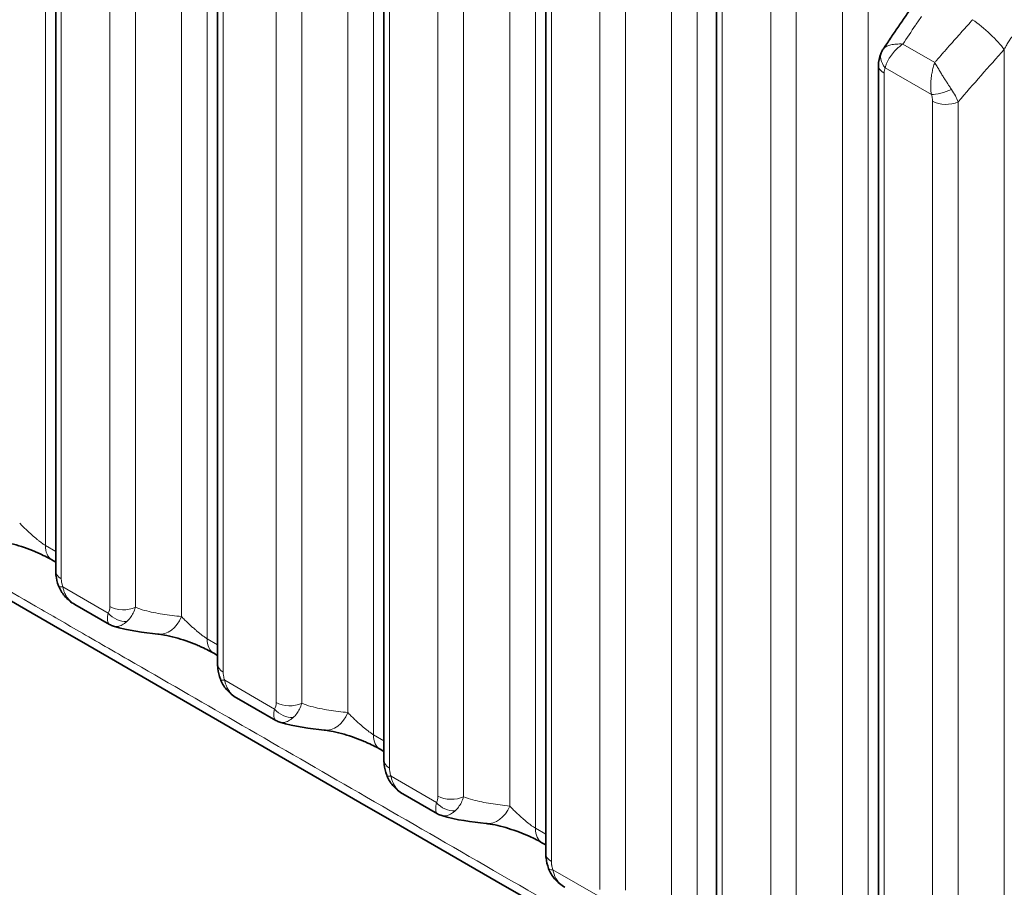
# Model space of a CAD drawing. Header units: millimetres. Extents: x 5 to 415, y 5 to 292.
# Tile 170 of 199: x 358.02 to 365.79, y 249.58 to 256.43. Entities that reach past the tile are written whole.
import ezdxf

# ---------------------------------------------------------------- set-up
doc = ezdxf.new("R2010")
doc.units = ezdxf.units.MM
doc.layers.add('Sichtbar (ISO)', color=7, linetype='Continuous', lineweight=35)
doc.layers.add('Sichtbar schmal (ISO)', color=7, linetype='Continuous', lineweight=18)

msp = doc.modelspace()

# ---------------------------------------------------------------- linework, layer by layer
at = {"layer": 'Sichtbar (ISO)'}
for p, q in [((358.30654028, 259.81810712), (358.30654028, 252.07851307)), ((359.5839112, 259.08061667), (359.5839112, 251.34106405)), ((360.89663746, 258.32271381), (360.89663746, 250.58301282)), ((362.17400839, 257.58522336), (362.17400839, 249.845392)), ((363.52208999, 256.80690808), (363.52208999, 249.06703965)), ((364.83598795, 256.19783728), (364.83598689, 256.19783571)), ((364.79946092, 256.06941764), (364.79946092, 248.32958424)), ((358.30654028, 252.14865033), (358.27625841, 252.16612967)), ((358.45683691, 251.81381487), (358.73014781, 251.65605073)), ((358.76260331, 251.64207485), (358.76261174, 251.64207232)), ((359.5839112, 251.41121691), (359.553594, 251.428723)), ((359.73417917, 251.07637934), (360.0428441, 250.89814595)), ((360.0753043, 250.88416146), (360.07531256, 250.88415899)), ((360.89663746, 250.65315261), (360.86630403, 250.67067084)), ((361.04689454, 250.31833683), (361.32021049, 250.16050338)), ((361.35267137, 250.14651567), (361.35267947, 250.14651324)), ((362.17400839, 249.915446), (362.14367836, 249.93296139))]:
    msp.add_line(p, q, dxfattribs=at)
for centre, major_axis, ratio, start_param, end_param in [((358.4012376, 252.38264834), (-0.12497919, -0.21651867), 0.5774147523, 6.282730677, 6.2831853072), ((359.13864737, 251.82888362), (-0.02647186, -0.24859453), 0.738957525, 6.2831741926, 6.2831966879), ((359.67860711, 251.64522194), (-0.12501312, -0.21649895), 0.5773101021, 6.2827228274, 6.2831853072), ((360.45137363, 251.0709057), (-0.0265242, -0.24858895), 0.7389957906, 6.2831741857, 6.2831966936), ((360.99133193, 250.88716108), (-0.1250279, -0.21649024), 0.577264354, 6.282714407, 6.2831853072), ((361.72874409, 250.33322854), (-0.02655465, -0.2485857), 0.7390193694, 6.2831693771, 6.2832634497)]:
    msp.add_ellipse(centre, major_axis=major_axis, ratio=ratio, start_param=start_param, end_param=end_param, dxfattribs=at)
for points, knots in [([(391.17686999, 249.23971956), (386.01031567, 252.22261198), (380.84376135, 255.2055044), (370.51065272, 261.17128924), (365.3440984, 264.15418165), (360.17756917, 267.13708788)], [0.0000081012, 0.0000081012, 0.0000081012, 0.0000081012, 4.3839604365, 4.3839604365, 8.7679127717, 8.7679127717, 8.7679127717, 8.7679127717]), ([(364.83598819, 256.19783719), (364.85513574, 256.22647009), (364.87432744, 256.25504618), (364.91279818, 256.31208328), (364.93207722, 256.34054429), (364.97072167, 256.39734979), (364.99008708, 256.42569427), (365.0289033, 256.48226528), (365.04835412, 256.5104918), (365.08734017, 256.56682544), (365.10687541, 256.59493255), (365.12645238, 256.62297926)], [5.717024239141, 5.717024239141, 5.717024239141, 5.717024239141, 5.724218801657, 5.724218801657, 5.731413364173, 5.731413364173, 5.738607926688, 5.738607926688, 5.745802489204, 5.745802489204, 5.75299705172, 5.75299705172, 5.75299705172, 5.75299705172]), ([(364.79946092, 256.06941763), (364.79946091, 256.1008571), (364.80485145, 256.13265048), (364.82020287, 256.170031), (364.82415371, 256.1781532), (364.82863679, 256.18598105)], [0, 0, 0, 0, 0.019874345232, 0.019874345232, 0.025545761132, 0.025545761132, 0.025545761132, 0.025545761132]), ([(358.276202, 252.16616322), (358.26436254, 252.17300958), (358.25035967, 252.18060307), (358.21807046, 252.19711988), (358.19899425, 252.20628184), (358.16729966, 252.22057541), (358.15498163, 252.22592638), (358.11513998, 252.24258241), (358.08669804, 252.25347628), (358.0293125, 252.27347941), (357.99982276, 252.28262729), (357.94211556, 252.29841127), (357.91361935, 252.30489548), (357.8683696, 252.31331981), (357.85006256, 252.31594516), (357.83489491, 252.31755461)], [0, 0, 0, 0, 0.01147489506, 0.01147489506, 0.02483454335, 0.02483454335, 0.03296452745, 0.03296452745, 0.05087044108, 0.05087044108, 0.07011689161, 0.07011689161, 0.09127631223, 0.09127631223, 0.10861450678, 0.10861450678, 0.10861450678, 0.10861450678]), ([(358.32824952, 251.96127023), (358.31790008, 251.98883068), (358.31116913, 252.01761469), (358.30711404, 252.0567476), (358.30654011, 252.06767605), (358.30654026, 252.07851377)], [0, 0, 0, 0, 0.017813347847, 0.017813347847, 0.024729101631, 0.024729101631, 0.024729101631, 0.024729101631]), ([(358.45673364, 251.81387723), (358.42645167, 251.83138392), (358.39863197, 251.85417908), (358.35581002, 251.90457026), (358.3392235, 251.93204583), (358.3282495, 251.96127029)], [0, 0, 0, 0, 0.021138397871, 0.021138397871, 0.03995332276, 0.03995332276, 0.03995332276, 0.03995332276]), ([(359.55353644, 251.42875681), (359.54169564, 251.43560666), (359.52769195, 251.44320383), (359.49540169, 251.45972886), (359.47632544, 251.46889546), (359.44426012, 251.48336429), (359.43154949, 251.48888262), (359.39127043, 251.50569198), (359.36280517, 251.51657383), (359.305375, 251.53655049), (359.27586732, 251.54568003), (359.21817713, 251.56140974), (359.1897184, 251.5678575), (359.1449835, 251.57613902), (359.12706944, 251.57870333), (359.1121776, 251.58028887)], [0, 0, 0, 0, 0.01147499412, 0.01147499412, 0.0248349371, 0.0248349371, 0.03321703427, 0.03321703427, 0.05113840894, 0.05113840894, 0.07042067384, 0.07042067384, 0.09161331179, 0.09161331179, 0.10863712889, 0.10863712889, 0.10863712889, 0.10863712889]), ([(359.60561441, 251.22383578), (359.59526595, 251.25139837), (359.58853632, 251.28018421), (359.58448426, 251.31931197), (359.58391104, 251.33023366), (359.58391118, 251.34106475)], [0, 0, 0, 0, 0.017814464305, 0.017814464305, 0.02472598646, 0.02472598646, 0.02472598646, 0.02472598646]), ([(359.73409102, 251.07643172), (359.70383053, 251.09392623), (359.67602986, 251.11670646), (359.63319803, 251.16709058), (359.6165954, 251.19458754), (359.60561438, 251.22383585)], [0, 0, 0, 0, 0.021124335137, 0.021124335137, 0.03995425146, 0.03995425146, 0.03995425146, 0.03995425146]), ([(360.86624526, 250.67070497), (360.85440372, 250.6775566), (360.84039953, 250.68515564), (360.80810858, 250.70168489), (360.78903221, 250.71085391), (360.7567604, 250.72542012), (360.74383092, 250.73103156), (360.70330841, 250.74792571), (360.67483033, 250.75880068), (360.61737535, 250.77876252), (360.5878576, 250.78788192), (360.53017641, 250.8035819), (360.50173813, 250.81000975), (360.45728735, 250.81821323), (360.43959047, 250.82074412), (360.42485152, 250.82231653)], [0, 0, 0, 0, 0.01147508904, 0.01147508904, 0.02483525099, 0.02483525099, 0.0333576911, 0.0333576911, 0.05128768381, 0.05128768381, 0.07059005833, 0.07059005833, 0.09180155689, 0.09180155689, 0.10865099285, 0.10865099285, 0.10865099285, 0.10865099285]), ([(360.91833841, 250.46579138), (360.90799032, 250.49335448), (360.90126116, 250.52214074), (360.89721025, 250.56126615), (360.8966373, 250.5721851), (360.89663744, 250.58301353)], [0, 0, 0, 0, 0.017814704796, 0.017814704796, 0.024724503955, 0.024724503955, 0.024724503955, 0.024724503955]), ([(361.04680209, 250.31839006), (361.0165382, 250.33588959), (360.98873506, 250.35867532), (360.94591137, 250.40906151), (360.92931574, 250.43655135), (360.91833838, 250.46579145)], [0, 0, 0, 0, 0.021127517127, 0.021127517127, 0.039952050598, 0.039952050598, 0.039952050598, 0.039952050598]), ([(362.1438177, 249.93288077), (362.13130951, 249.94007201), (362.11660529, 249.94802125), (362.08268238, 249.96532986), (362.06268317, 249.97491788), (362.01739914, 249.99516197), (361.99140418, 250.00590316), (361.93709569, 250.02661737), (361.90819968, 250.03660391), (361.85034707, 250.05456357), (361.82099034, 250.06245606), (361.76553704, 250.07520039), (361.73922572, 250.07989778), (361.71221033, 250.08350627), (361.70705287, 250.08412383), (361.70220379, 250.08464131)], [0, 0, 0, 0, 0.01193625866, 0.01193625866, 0.02588415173, 0.02588415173, 0.04245764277, 0.04245764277, 0.06082146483, 0.06082146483, 0.08105889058, 0.08105889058, 0.10308307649, 0.10308307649, 0.10862425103, 0.10862425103, 0.10862425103, 0.10862425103]), ([(362.19571291, 249.72816158), (362.1853641, 249.7557241), (362.17863408, 249.78450994), (362.17458155, 249.8236385), (362.17400822, 249.8345609), (362.17400837, 249.8453927)], [0, 0, 0, 0, 0.017814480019, 0.017814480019, 0.024726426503, 0.024726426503, 0.024726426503, 0.024726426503]), ([(362.32414892, 249.58078225), (362.29388507, 249.59828554), (362.26608264, 249.62107504), (362.22327263, 249.67145705), (362.20668624, 249.6989349), (362.19571289, 249.72816165)], [0, 0, 0, 0, 0.021128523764, 0.021128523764, 0.039944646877, 0.039944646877, 0.039944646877, 0.039944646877])]:
    msp.add_open_spline(points, degree=3, knots=knots, dxfattribs=at)
for points in [[(364.82863809, 256.18598332), (364.83095422, 256.19002721), (364.83340908, 256.19398093), (364.83598689, 256.19783571)], [(371.46927834, 244.0512349), (365.73583333, 247.36144284), (359.97458172, 250.65412641), (354.27170038, 253.98381145)], [(358.45683819, 251.81381691), (358.45680336, 251.81383701), (358.45676853, 251.81385713), (358.45673372, 251.81387725)], [(358.73016782, 251.65607155), (358.73017467, 251.6560676), (358.73018152, 251.65606365), (358.73018837, 251.6560597)], [(358.76260331, 251.64207485), (358.75132769, 251.64544675), (358.74036988, 251.65016542), (358.73017271, 251.6560397)], [(359.11217347, 251.58028931), (358.99908617, 251.59233325), (358.87981146, 251.60703292), (358.76261167, 251.6420721)], [(359.73418046, 251.0763801), (359.73415064, 251.07639732), (359.73412083, 251.07641454), (359.73409102, 251.07643177)], [(360.04286412, 250.89816679), (360.04287069, 250.898163), (360.04287725, 250.89815921), (360.04288382, 250.89815542)], [(360.0753043, 250.88416146), (360.06402536, 250.88753558), (360.05306433, 250.89225742), (360.04286466, 250.89813566)], [(360.42484738, 250.82231697), (360.31176471, 250.8343845), (360.1925013, 250.84910963), (360.07531249, 250.88415876)], [(361.04689502, 250.31833642), (361.04686404, 250.31835431), (361.04683307, 250.3183722), (361.0468021, 250.3183901)], [(361.35267137, 250.14651567), (361.34139175, 250.14989019), (361.33042991, 250.15461268), (361.32022957, 250.16049187)], [(361.32023052, 250.16052424), (361.32023695, 250.16052053), (361.32024338, 250.16051681), (361.32024982, 250.16051311)], [(361.70218651, 250.08464315), (361.5891096, 250.09672483), (361.4698581, 250.11146453), (361.3526794, 250.14651301)], [(362.3242855, 249.58073757), (362.324247, 249.58075981), (362.3242085, 249.58078206), (362.32417002, 249.58080432)]]:
    msp.add_open_spline(points, degree=3, dxfattribs=at)
at = {"layer": 'Sichtbar schmal (ISO)'}
for p, q in [((358.22445776, 260.84682302), (358.22446046, 252.2805871)), ((359.50182863, 260.1093326), (359.50183017, 251.54316031)), ((359.29934311, 259.94473639), (359.29934425, 251.71831448)), ((358.35047427, 259.75686987), (358.35047428, 252.01727581)), ((358.73291295, 251.79651464), (358.73291312, 259.5360687)), ((358.93539689, 251.79141039), (358.93539683, 259.53096427)), ((360.81455484, 259.35142976), (360.81455518, 250.78509914)), ((360.61206937, 259.18683353), (360.61207051, 250.96033656)), ((359.6278452, 259.01937942), (359.62784521, 251.27982679)), ((360.04563912, 251.03859853), (360.04563939, 258.77816583)), ((360.24812315, 251.03349423), (360.24812309, 258.7730614)), ((362.09192571, 258.61393933), (362.09192514, 250.04739196)), ((361.88944029, 258.44934309), (361.88944145, 250.22265979)), ((360.94057146, 258.26147656), (360.94057147, 250.52177557)), ((361.32301004, 250.30095092), (361.32301031, 258.04067539)), ((361.52549412, 250.29584664), (361.52549402, 258.03557096)), ((363.36929664, 257.87644889), (363.36929598, 249.30974614)), ((363.16681122, 257.71185264), (363.16681236, 249.48502729)), ((362.21794239, 257.52398611), (362.2179424, 249.78415475)), ((362.60038097, 249.56334765), (362.60038123, 257.30318494)), ((362.802865, 249.55824334), (362.80286494, 257.29808051)), ((364.71737826, 257.0981336), (364.71737784, 248.53134488)), ((364.51489282, 256.93353736), (364.51489397, 248.70665004)), ((363.56602402, 256.74567082), (363.566024, 249.0058024)), ((363.94846244, 248.78501122), (363.94846284, 256.52486967)), ((364.15094583, 248.77990656), (364.15094612, 256.51976491)), ((365.24350624, 256.09246637), (364.99080499, 256.23840414)), ((365.79226374, 256.19604692), (365.79226489, 247.9691612)), ((364.85273391, 256.05019354), (365.21649756, 255.8401706)), ((364.84339494, 256.00818037), (364.84339492, 248.26834698)), ((365.22583336, 248.04756553), (365.22583376, 255.78737922)), ((365.42831675, 248.04246087), (365.42831704, 255.78227446)), ((358.30654025, 252.23320891), (358.22446046, 252.2805871)), ((358.36260775, 251.95276678), (358.72078064, 251.74601702)), ((359.58391119, 251.49576422), (359.50183017, 251.54316031)), ((359.63997565, 251.21532425), (360.03350002, 250.98808972)), ((360.89663746, 250.7376948), (360.81455518, 250.78509914)), ((360.95270059, 250.4572774), (361.31087028, 250.2504424)), ((360.98146467, 250.38141444), (360.98145507, 250.38142655)), ((361.7490661, 250.08765084), (361.74905636, 250.08765292)), ((362.17400839, 249.99998929), (362.09192504, 250.04739202)), ((362.23007347, 249.71965162), (362.58824255, 249.5128419)), ((362.2587815, 249.64387833), (362.25877724, 249.64388371))]:
    msp.add_line(p, q, dxfattribs=at)
for centre, major_axis, ratio, start_param, end_param in [((370.06084679, 249.47658428), (6.46404004, 13.34286584), 0.5248291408, 1.2880780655, 1.2940076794), ((365.63156561, 256.30661586), (0.18568234, -0.16739794), 0.1608180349, 0.6863492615, 2.2121573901), ((370.06079258, 249.47661054), (6.46403864, 13.34286294), 0.5248291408, 1.2940076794, 1.3063742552), ((371.28506114, 248.77017881), (-8.40326118, -12.21302369), 0.6254768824, 4.517316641, 4.5275984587), ((371.43843745, 248.6646471), (8.26169721, 12.00727927), 0.6254768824, 1.3631954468, 1.4014168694), ((364.95877697, 256.11139202), (-0.13010374, 0.07465259), 0.7737861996, 0.0006087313, 1.1481971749), ((371.28510175, 248.77015086), (8.40325955, 12.21302131), 0.6254768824, 1.390484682, 1.3916920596), ((371.28507046, 248.7701724), (-8.40326081, -12.21302315), 0.6254768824, 4.5275984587, 4.5303260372), ((364.94946092, 256.06941764), (-0.15, 0), 0.5773502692, 0, 0.7853985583), ((364.97051758, 255.90460172), (-0.10333232, 0.16116434), 0.4594372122, 0.2360583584, 0.6200382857), ((365.32254051, 255.90147262), (0.14179994, 0.04891598), 0.2605784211, 3.7824568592, 5.0055762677), ((365.25810252, 255.88728082), (-0.16858902, 0.19294868), 0.3461192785, 3.870784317, 4.3837572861), ((365.33189948, 255.84861663), (0.15, 0), 0.5773502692, 3.9269936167, 5.4105166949), ((358.4012376, 252.38264834), (-0.12497919, -0.21651867), 0.5774147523, 5.49772807, 6.282730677), ((358.45654028, 252.07851307), (-0.15, 0), 0.5773502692, 0, 0.7853983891), ((358.46865784, 252.01404808), (-0.1404074, -0.05278029), 0.2255442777, 6.2831081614, 6.9173942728), ((358.65676872, 251.85149164), (0.0465223, -0.12021172), 0.5014445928, 0.3412202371, 0.913518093), ((358.83897884, 251.85775196), (0.15, 0), 0.5773502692, 3.9269920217, 5.4105198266), ((358.82684117, 251.80724647), (-0.12502401, 0.08287941), 0.7846735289, 1.1984543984, 2.3410939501), ((359.13864737, 251.82888362), (-0.02647186, -0.24859453), 0.738957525, 0.0000113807, 1.1899276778), ((359.67860711, 251.64522194), (-0.12501312, -0.21649895), 0.5773101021, 5.497820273, 6.2827228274), ((359.7339112, 251.34106405), (-0.15, 0), 0.5773502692, 0, 0.7853983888), ((359.74602725, 251.2766016), (-0.14041201, -0.05276805), 0.2256093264, 6.2831149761, 6.9174137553), ((359.96968149, 251.09337131), (-0.04632671, 0.12000549), 0.5015992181, 3.4832817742, 4.0564857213), ((360.13956089, 251.04931892), (-0.12500502, 0.08290804), 0.7847086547, 1.198631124, 2.3411694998), ((360.15170511, 251.09983579), (0.15, 0), 0.5773502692, 3.9269910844, 5.4105198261), ((360.45137363, 251.0709057), (-0.0265242, -0.24858895), 0.7389957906, 0.0000113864, 1.19008329), ((360.99133193, 250.88716108), (-0.1250279, -0.21649024), 0.577264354, 5.4978609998, 6.282714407), ((361.04663746, 250.58301282), (-0.15, 0), 0.5773502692, 0, 0.7853983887), ((361.05874846, 250.5185646), (-0.14040902, -0.05277599), 0.2256549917, 6.2830981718, 6.9174009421), ((361.24717954, 250.35558988), (-0.0461957, 0.11986614), 0.5016848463, 3.4836606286, 4.0573814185), ((361.42907603, 250.36218818), (0.15, 0), 0.5773502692, 3.9269910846, 5.4105202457), ((361.4169315, 250.31167161), (-0.12500188, 0.08291279), 0.784716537, 1.1986587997, 2.3411946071), ((361.72874409, 250.33322854), (-0.02655465, -0.2485857), 0.7390193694, 0.0000781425, 1.1901756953), ((362.26870163, 250.14945431), (-0.12502327, -0.21649292), 0.5772786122, 5.4978499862, 6.2831853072), ((362.32400839, 249.845392), (-0.15, 0), 0.5773502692, 0, 0.7853983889), ((362.33612163, 249.78093836), (-0.14040769, -0.05277951), 0.2256168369, 6.2830993, 6.917394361)]:
    msp.add_ellipse(centre, major_axis=major_axis, ratio=ratio, start_param=start_param, end_param=end_param, dxfattribs=at)
for points, knots in [([(365.54215827, 256.43081958), (365.52853461, 256.41570709), (365.51479742, 256.40040781), (365.50116987, 256.38520573), (365.4875072, 256.3699645), (365.47395444, 256.35482137), (365.46040581, 256.33962193), (365.44685717, 256.32442249), (365.4333128, 256.30916657), (365.41982777, 256.29389222)], [0.00085647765, 0.00085647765, 0.00085647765, 0.00085647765, 0.33333333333, 0.33333333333, 0.33333333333, 0.66666666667, 0.66666666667, 0.66666666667, 1, 1, 1, 1]), ([(365.79226412, 256.19604667), (365.79815068, 256.20870599), (365.81020507, 256.23233499), (365.82947712, 256.26399886), (365.84863268, 256.29062493), (365.8673233, 256.31259503), (365.88523004, 256.33024572), (365.9020888, 256.34394581), (365.91776228, 256.35414731), (365.9322849, 256.36134563), (365.9458307, 256.36597522), (365.95861356, 256.36831296), (365.97093801, 256.36845456), (365.98314576, 256.36619884), (365.99090159, 256.36286448), (365.99474919, 256.36064316)], [0.000003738, 0.000003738, 0.000003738, 0.000003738, 0.11501548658, 0.2202312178, 0.31702696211, 0.4063137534, 0.48850397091, 0.56383284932, 0.63287433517, 0.6967235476, 0.7569514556, 0.81530021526, 0.87314537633, 0.93356801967, 0.99999990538, 0.99999990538, 0.99999990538, 0.99999990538]), ([(364.99081328, 256.23841296), (364.99074268, 256.23843586), (364.98155428, 256.23886952), (364.96412376, 256.23920153), (364.93976122, 256.2382181), (364.91756187, 256.23585601), (364.89739367, 256.23213799), (364.87954652, 256.22713224), (364.86420412, 256.22093046), (364.851232, 256.21347713), (364.841984, 256.20567997), (364.83753667, 256.20015299), (364.83598795, 256.19783728)], [0, 0, 0, 0, 0.00050942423, 0.11739335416, 0.22840776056, 0.33848678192, 0.44821386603, 0.55677177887, 0.6629180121, 0.76804908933, 0.87833571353, 0.9530350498, 0.9530350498, 0.9530350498, 0.9530350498]), ([(364.85273391, 256.05019354), (364.85432933, 256.05792377), (364.85650027, 256.06582325), (364.85919449, 256.07380985), (364.86165992, 256.08111823), (364.8645643, 256.08849866), (364.86788184, 256.0958654), (364.87086008, 256.10247873), (364.8741714, 256.10908002), (364.87779215, 256.11558682), (364.88205513, 256.12324776), (364.88674041, 256.13077459), (364.89182512, 256.13823206), (364.89668046, 256.14535312), (364.90190112, 256.15241139), (364.90750753, 256.1594457), (364.91264182, 256.16588767), (364.91810037, 256.17230965), (364.92391871, 256.17872227), (364.93051806, 256.18599565), (364.93757541, 256.19325856), (364.94506422, 256.20041366), (364.9518826, 256.2069282), (364.95905844, 256.21335282), (364.96655129, 256.21960935), (364.97430451, 256.22608329), (364.98239676, 256.23237626), (364.99081328, 256.23841296)], [0, 0, 0, 0, 0.1218069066, 0.1218069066, 0.1218069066, 0.2332698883, 0.2332698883, 0.2332698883, 0.3333333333, 0.3333333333, 0.3333333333, 0.4511452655, 0.4511452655, 0.4511452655, 0.5636425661, 0.5636425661, 0.5636425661, 0.6666666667, 0.6666666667, 0.6666666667, 0.7835197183, 0.7835197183, 0.7835197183, 0.8899113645, 0.8899113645, 0.8899113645, 1, 1, 1, 1]), ([(365.26535998, 256.11784706), (365.26328313, 256.11543419), (365.26091006, 256.11268023), (365.25852671, 256.10993299), (365.25600953, 256.10703148), (365.25348084, 256.10413754), (365.2509738, 256.1012292), (365.24846685, 256.09832097), (365.24598155, 256.09539835), (365.24350563, 256.09246731)], [0.017722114, 0.017722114, 0.017722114, 0.017722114, 0.33333333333, 0.33333333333, 0.33333333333, 0.66666666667, 0.66666666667, 0.66666666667, 0.99998798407, 0.99998798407, 0.99998798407, 0.99998798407]), ([(365.27699235, 256.13122008), (365.27895485, 256.1334742), (365.28090971, 256.13572209), (365.28287146, 256.13798015), (365.2848332, 256.14023821), (365.28680183, 256.14250644), (365.28873575, 256.14473423), (365.29054865, 256.14682262), (365.29233107, 256.14887544), (365.29384643, 256.15062259)], [0, 0, 0, 0, 0.33333333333, 0.33333333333, 0.33333333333, 0.66666666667, 0.66666666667, 0.66666666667, 0.97914167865, 0.97914167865, 0.97914167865, 0.97914167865]), ([(365.24350536, 256.09246699), (365.23912422, 256.07994708), (365.23509225, 256.06712968), (365.23154462, 256.0542332), (365.22816662, 256.04195336), (365.22522753, 256.02960712), (365.22275213, 256.01744921), (365.22200447, 256.0137771), (365.22129877, 256.01012194), (365.22063484, 256.00648988), (365.21916951, 255.99847369), (365.21790335, 255.99057614), (365.21681597, 255.98274434), (365.21530639, 255.97187169), (365.21413956, 255.96112574), (365.21327345, 255.95034385), (365.21256197, 255.94148697), (365.2120537, 255.93260429), (365.21174014, 255.92361006), (365.21170034, 255.92246825), (365.21166377, 255.92132474), (365.21163064, 255.92017974), (365.21136013, 255.91083253), (365.21132061, 255.90138803), (365.21158814, 255.89196345), (365.21183901, 255.88312532), (365.21235938, 255.87430505), (365.2131813, 255.86558839), (365.2139924, 255.85698647), (365.21509633, 255.84848565), (365.21649756, 255.8401706)], [0.00000003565, 0.00000003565, 0.00000003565, 0.00000003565, 0.14882418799, 0.14882418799, 0.14882418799, 0.29053248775, 0.29053248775, 0.29053248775, 0.33333333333, 0.33333333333, 0.33333333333, 0.42779755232, 0.42779755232, 0.42779755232, 0.5589392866, 0.5589392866, 0.5589392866, 0.66666666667, 0.66666666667, 0.66666666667, 0.68034257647, 0.68034257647, 0.68034257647, 0.79198583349, 0.79198583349, 0.79198583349, 0.89668199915, 0.89668199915, 0.89668199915, 1, 1, 1, 1]), ([(365.37572414, 255.88023659), (365.37071563, 255.8875455), (365.36060484, 255.90246845), (365.34514261, 255.92578423), (365.32928562, 255.95019683), (365.31282986, 255.97607217), (365.29575362, 256.00352952), (365.27813778, 256.03255972), (365.26022703, 256.06292515), (365.24901087, 256.08261099), (365.24350804, 256.09246662)], [0.00000065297, 0.00000065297, 0.00000065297, 0.00000065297, 0.10546039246, 0.21059620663, 0.31992279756, 0.43515729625, 0.55879407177, 0.69284825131, 0.8392588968, 1, 1, 1, 1]), ([(354.22189037, 254.07532598), (354.3640486, 253.99107322), (354.50640003, 253.90794437), (354.64892532, 253.82485013), (354.68465766, 253.80401768), (354.72040119, 253.78318747), (354.7561565, 253.76234275), (354.86891641, 253.69660569), (354.98179275, 253.63072693), (355.09475202, 253.56489205), (355.16049036, 253.52657845), (355.2262567, 253.48827969), (355.29204267, 253.45003277), (355.393252, 253.39119125), (355.49451007, 253.33247068), (355.59580501, 253.27383167), (355.78038598, 253.16697891), (355.96508951, 253.060397), (356.14982839, 252.95382392), (356.22197082, 252.91220605), (356.29411864, 252.87058952), (356.36627234, 252.82896068), (356.49711496, 252.75347144), (356.62797037, 252.67794595), (356.75883099, 252.60239458), (356.98051167, 252.47440894), (357.20220731, 252.34634907), (357.42390008, 252.2183238), (357.42972725, 252.21495866), (357.43555442, 252.21159356), (357.44138159, 252.20822847), (357.67645805, 252.07247615), (357.91153634, 251.93676262), (358.14661699, 251.8010566), (358.26993015, 251.72987109), (358.39324396, 251.65868764), (358.51655994, 251.58750206), (358.65425035, 251.50801869), (358.79194304, 251.42853295), (358.92963761, 251.34904475), (359.21238403, 251.18582114), (359.49513841, 251.02258713), (359.77789917, 250.859346), (360.08444692, 250.68237236), (360.39100218, 250.50539034), (360.6975624, 250.32840323), (361.0299584, 250.13650029), (361.36236025, 249.94459137), (361.69476488, 249.7526809), (362.05513974, 249.54462211), (362.41551789, 249.3365615), (362.77589532, 249.1285047), (362.78987708, 249.12043261), (362.80385883, 249.11236052), (362.81784059, 249.10428844), (363.19475042, 248.88668727), (363.57165941, 248.66909042), (363.94856413, 248.45149875), (364.37304668, 248.20643983), (364.79752381, 247.96138748), (365.22199068, 247.71634284), (365.68308469, 247.45015337), (366.14416659, 247.18397301), (366.60523015, 246.91780325), (367.6383177, 246.32140681), (368.67131319, 245.72506361), (369.70414668, 245.12879038), (370.27587536, 244.79872119), (370.84755441, 244.46867344), (371.41917191, 244.13864999)], [0, 0, 0, 0, 0.0249844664, 0.0249844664, 0.0249844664, 0.031248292, 0.031248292, 0.031248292, 0.0510022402, 0.0510022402, 0.0510022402, 0.0624983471, 0.0624983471, 0.0624983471, 0.0801846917, 0.0801846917, 0.0801846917, 0.1124129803, 0.1124129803, 0.1124129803, 0.1249984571, 0.1249984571, 0.1249984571, 0.1478208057, 0.1478208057, 0.1478208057, 0.1864823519, 0.1864823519, 0.1864823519, 0.1874985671, 0.1874985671, 0.1874985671, 0.2284941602, 0.2284941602, 0.2284941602, 0.2499986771, 0.2499986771, 0.2499986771, 0.2740098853, 0.2740098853, 0.2740098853, 0.3233152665, 0.3233152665, 0.3233152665, 0.3767684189, 0.3767684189, 0.3767684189, 0.4347264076, 0.4347264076, 0.4347264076, 0.4975612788, 0.4975612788, 0.4975612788, 0.4999991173, 0.4999991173, 0.4999991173, 0.5657165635, 0.5657165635, 0.5657165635, 0.6397297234, 0.6397297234, 0.6397297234, 0.7201294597, 0.7201294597, 0.7201294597, 0.9002780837, 0.9002780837, 0.9002780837, 1, 1, 1, 1]), ([(358.22446053, 252.28058706), (358.22102861, 252.28256689), (358.21377931, 252.28699646), (358.20168477, 252.29511002), (358.18802274, 252.30498642), (358.17245507, 252.31696337), (358.15496104, 252.33113688), (358.13559372, 252.34751613), (358.11450071, 252.36601136), (358.09192443, 252.38645854), (358.0682542, 252.40862285), (358.04412483, 252.43218353), (358.02918412, 252.44772698), (358.02197341, 252.4555897)], [0.00000218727, 0.00000218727, 0.00000218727, 0.00000218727, 0.05987694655, 0.12056297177, 0.18647936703, 0.25824422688, 0.33672326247, 0.42254224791, 0.51660499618, 0.62001225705, 0.73403534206, 0.8602004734, 0.99999962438, 0.99999962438, 0.99999962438, 0.99999962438]), ([(358.36260775, 251.95276678), (358.36026801, 251.95899771), (358.35825018, 251.96538479), (358.35652354, 251.97199298), (358.35640873, 251.97243237), (358.35629524, 251.97287275), (358.35618305, 251.97331414), (358.35486022, 251.9785188), (358.35371528, 251.98386061), (358.35281414, 251.98925037), (358.35248951, 251.991192), (358.35219643, 251.99313959), (358.35193759, 251.9950882), (358.35151256, 251.99828798), (358.35118141, 252.0014919), (358.350942, 252.00470383), (358.35063088, 252.00887762), (358.35047429, 252.01306516), (358.35047428, 252.01727581)], [0, 0, 0, 0, 0.31255105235, 0.31255105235, 0.31255105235, 0.33333333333, 0.33333333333, 0.33333333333, 0.57838747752, 0.57838747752, 0.57838747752, 0.66666666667, 0.66666666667, 0.66666666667, 0.81162773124, 0.81162773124, 0.81162773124, 0.99999998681, 0.99999998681, 0.99999998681, 0.99999998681]), ([(358.45673372, 251.81387725), (358.45635079, 251.81409858), (358.45596907, 251.81432104), (358.45558855, 251.8145446), (358.44538393, 251.82054002), (358.43603598, 251.82733148), (358.42763905, 251.8346153), (358.42035, 251.84093811), (358.41377356, 251.84761092), (358.40771973, 251.85470392), (358.40173729, 251.86171328), (358.39626313, 251.8691344), (358.39123508, 251.87714142), (358.38968388, 251.87961165), (358.38817602, 251.88213839), (358.38671273, 251.88472828), (358.38383121, 251.88982833), (358.38112312, 251.89517142), (358.37861362, 251.90074232), (358.37506836, 251.90861251), (358.37192038, 251.91693704), (358.36922898, 251.92565346), (358.36654889, 251.93433327), (358.36432065, 251.94340008), (358.36260775, 251.95276678)], [0.15962977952, 0.15962977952, 0.15962977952, 0.15962977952, 0.16587411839, 0.16587411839, 0.16587411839, 0.33333333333, 0.33333333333, 0.33333333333, 0.47869822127, 0.47869822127, 0.47869822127, 0.62234913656, 0.62234913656, 0.62234913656, 0.66666666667, 0.66666666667, 0.66666666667, 0.75393732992, 0.75393732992, 0.75393732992, 0.87722753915, 0.87722753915, 0.87722753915, 1, 1, 1, 1]), ([(358.86722703, 251.67912461), (358.8773791, 251.68807502), (358.88692085, 251.69856555), (358.8952474, 251.70978446), (358.90357394, 251.72100337), (358.91074321, 251.73282575), (358.91748733, 251.7463547), (358.92423144, 251.75988365), (358.93045143, 251.77521741), (358.93539689, 251.79141033)], [0, 0, 0, 0, 0.3333333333, 0.3333333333, 0.3333333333, 0.6666666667, 0.6666666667, 0.6666666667, 1, 1, 1, 1]), ([(359.29934422, 251.71831441), (359.2487664, 251.72370064), (359.19876893, 251.72949984), (359.15004281, 251.73715378), (359.10120405, 251.74482541), (359.05364251, 251.75436037), (359.00819432, 251.7671721), (358.98324421, 251.77420547), (358.95893102, 251.78222639), (358.93539689, 251.79141033)], [0, 0, 0, 0, 0.3917635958, 0.3917635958, 0.3917635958, 0.7844328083, 0.7844328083, 0.7844328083, 1, 1, 1, 1]), ([(358.72078064, 251.74601702), (358.71614461, 251.72599288), (358.71449034, 251.70870172), (358.71487016, 251.69533302), (358.71524999, 251.68196431), (358.71731775, 251.67222666), (358.72157389, 251.66492519), (358.72379512, 251.66111464), (358.72668547, 251.6580832), (358.73016782, 251.65607155)], [0, 0, 0, 0, 0.33333333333, 0.33333333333, 0.33333333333, 0.66666666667, 0.66666666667, 0.66666666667, 0.84062923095, 0.84062923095, 0.84062923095, 0.84062923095]), ([(359.50183021, 251.54316029), (359.49839955, 251.54514148), (359.49115104, 251.54957499), (359.47905665, 251.55769593), (359.46539393, 251.56758147), (359.44982528, 251.57956933), (359.43233037, 251.59375535), (359.41296258, 251.61014863), (359.39186959, 251.62865936), (359.3692937, 251.6491237), (359.3456241, 251.67130687), (359.32149544, 251.69488796), (359.30655499, 251.71044505), (359.29934433, 251.71831458)], [0.00000124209, 0.00000124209, 0.00000124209, 0.00000124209, 0.05985354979, 0.12053429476, 0.18644944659, 0.25821531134, 0.33669671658, 0.42251842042, 0.51658420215, 0.61999564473, 0.73402433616, 0.86019542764, 0.99999962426, 0.99999962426, 0.99999962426, 0.99999962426]), ([(358.76261174, 251.64207232), (358.76727999, 251.64067702), (358.77778892, 251.63880537), (358.79474995, 251.63976418), (358.81280904, 251.64465799), (358.83063284, 251.65275731), (358.84870763, 251.66399115), (358.86096444, 251.67364853), (358.86722678, 251.67912463)], [0.21028189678, 0.21028189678, 0.21028189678, 0.21028189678, 0.33713306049, 0.48392173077, 0.61947508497, 0.74634865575, 0.87034972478, 0.99997838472, 0.99997838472, 0.99997838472, 0.99997838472]), ([(359.63997565, 251.21532425), (359.63763637, 251.22155502), (359.63561906, 251.22794174), (359.63389284, 251.23454962), (359.63377802, 251.23498915), (359.63366451, 251.23542966), (359.63355231, 251.23587118), (359.63222984, 251.24107548), (359.63108519, 251.24641696), (359.6301843, 251.25180606), (359.6298597, 251.25374779), (359.62956667, 251.25569544), (359.62930788, 251.25764406), (359.62888296, 251.26084362), (359.62855194, 251.26404717), (359.62831263, 251.2672586), (359.62800169, 251.27143131), (359.62784521, 251.27561755), (359.62784521, 251.27982679)], [0, 0, 0, 0, 0.31254426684, 0.31254426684, 0.31254426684, 0.33333333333, 0.33333333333, 0.33333333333, 0.5783761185, 0.5783761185, 0.5783761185, 0.66666666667, 0.66666666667, 0.66666666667, 0.8116365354, 0.8116365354, 0.8116365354, 0.99999997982, 0.99999997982, 0.99999997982, 0.99999997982]), ([(359.73409102, 251.07643177), (359.73370362, 251.07665571), (359.73331742, 251.0768808), (359.73293241, 251.07710704), (359.72272422, 251.08310577), (359.71336992, 251.08990419), (359.70497585, 251.09718853), (359.69769195, 251.10350948), (359.69112011, 251.11017931), (359.68507093, 251.11726842), (359.6790897, 251.12427787), (359.67361743, 251.13169867), (359.6685913, 251.13970488), (359.66703855, 251.1421783), (359.66552925, 251.14470832), (359.66406464, 251.14730164), (359.66118625, 251.15239828), (359.65848106, 251.15773753), (359.6559742, 251.16330417), (359.65243017, 251.17117392), (359.64928345, 251.17949781), (359.64659334, 251.18821325), (359.64391438, 251.19689258), (359.64168733, 251.20595859), (359.63997565, 251.21532425)], [0.15958207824, 0.15958207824, 0.15958207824, 0.15958207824, 0.16589693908, 0.16589693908, 0.16589693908, 0.33333333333, 0.33333333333, 0.33333333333, 0.47862532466, 0.47862532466, 0.47862532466, 0.62228495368, 0.62228495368, 0.62228495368, 0.66666666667, 0.66666666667, 0.66666666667, 0.75388985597, 0.75388985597, 0.75388985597, 0.87720034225, 0.87720034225, 0.87720034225, 1, 1, 1, 1]), ([(360.03350002, 250.98808972), (360.0288618, 250.96807056), (360.02720458, 250.95078346), (360.02758158, 250.93741778), (360.02795858, 250.9240521), (360.0300237, 250.91431644), (360.03427695, 250.90701669), (360.03649623, 250.90320779), (360.0393843, 250.90017766), (360.04286412, 250.89816679)], [0, 0, 0, 0, 0.33333333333, 0.33333333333, 0.33333333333, 0.66666666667, 0.66666666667, 0.66666666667, 0.84059491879, 0.84059491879, 0.84059491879, 0.84059491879]), ([(360.17992552, 250.92118533), (360.19008202, 250.93013594), (360.19962793, 250.94062764), (360.20795795, 250.95184833), (360.21628797, 250.96306903), (360.22346008, 250.97489369), (360.23020688, 250.98842593), (360.23695368, 251.00195818), (360.24317613, 251.01729636), (360.24812315, 251.03349417)], [0, 0, 0, 0, 0.3333333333, 0.3333333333, 0.3333333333, 0.6666666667, 0.6666666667, 0.6666666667, 1, 1, 1, 1]), ([(360.61207048, 250.96033649), (360.56148434, 250.96573437), (360.51147851, 250.97154551), (360.4627439, 250.97921122), (360.41389508, 250.9868949), (360.36632345, 250.99644185), (360.32086509, 251.00926524), (360.29593493, 251.0162978), (360.27164037, 251.02431579), (360.24812315, 251.03349417)], [0, 0, 0, 0, 0.3918424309, 0.3918424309, 0.3918424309, 0.7846032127, 0.7846032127, 0.7846032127, 1, 1, 1, 1]), ([(360.07531256, 250.88415899), (360.07997862, 250.88276382), (360.0904854, 250.88089064), (360.1074443, 250.88184507), (360.125504, 250.88673407), (360.14332875, 250.89482852), (360.16140471, 250.90605729), (360.17366244, 250.91571113), (360.17992525, 250.92118534)], [0.21033862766, 0.21033862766, 0.21033862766, 0.21033862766, 0.3371336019, 0.48392103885, 0.61947340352, 0.74634766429, 0.87034982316, 0.99997781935, 0.99997781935, 0.99997781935, 0.99997781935]), ([(360.81455518, 250.78509912), (360.81112574, 250.78708065), (360.8075272, 250.78928275), (360.80378807, 250.79168618), (360.79999623, 250.7941235), (360.7960598, 250.79676787), (360.79200683, 250.79959488), (360.78760408, 250.80266588), (360.7830638, 250.80595241), (360.7784243, 250.8094164), (360.77337292, 250.81318791), (360.76820391, 250.81716978), (360.76296341, 250.82131058), (360.75723249, 250.8258389), (360.75141607, 250.83055729), (360.74556775, 250.83540154), (360.73917244, 250.84069888), (360.73273897, 250.84614671), (360.7263263, 250.85167199), (360.71929763, 250.85772803), (360.71229396, 250.86387712), (360.70537913, 250.87004213), (360.69777725, 250.87681967), (360.69028274, 250.88361647), (360.68296475, 250.89035742), (360.67489539, 250.89779048), (360.66704066, 250.90515565), (360.65947766, 250.91238525), (360.65110932, 250.92038469), (360.64309815, 250.92821816), (360.63552526, 250.93583826), (360.62713417, 250.94428166), (360.61928119, 250.9524631), (360.61207059, 250.96033665)], [0.00000027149, 0.00000027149, 0.00000027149, 0.00000027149, 0.05983526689, 0.05983526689, 0.05983526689, 0.12051362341, 0.12051362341, 0.12051362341, 0.18642866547, 0.18642866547, 0.18642866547, 0.25819552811, 0.25819552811, 0.25819552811, 0.33667874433, 0.33667874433, 0.33667874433, 0.42250252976, 0.42250252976, 0.42250252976, 0.51657062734, 0.51657062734, 0.51657062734, 0.61998507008, 0.61998507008, 0.61998507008, 0.73401752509, 0.73401752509, 0.73401752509, 0.8601924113, 0.8601924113, 0.8601924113, 0.99999962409, 0.99999962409, 0.99999962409, 0.99999962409]), ([(360.95270057, 250.45727739), (360.9503615, 250.46350794), (360.94834441, 250.46989436), (360.94661838, 250.47650196), (360.94650355, 250.47694154), (360.94639003, 250.47738211), (360.94627783, 250.47782369), (360.94495552, 250.48302771), (360.94381099, 250.48836892), (360.94291022, 250.4937576), (360.94258564, 250.49569934), (360.94229262, 250.49764699), (360.94203385, 250.49959557), (360.94160898, 250.50279497), (360.94127802, 250.50599828), (360.94103876, 250.50920941), (360.9407279, 250.51338152), (360.94057147, 250.51756707), (360.94057147, 250.52177557)], [0, 0, 0, 0, 0.31254088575, 0.31254088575, 0.31254088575, 0.33333333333, 0.33333333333, 0.33333333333, 0.57837059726, 0.57837059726, 0.57837059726, 0.66666666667, 0.66666666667, 0.66666666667, 0.81164051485, 0.81164051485, 0.81164051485, 0.99999997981, 0.99999997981, 0.99999997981, 0.99999997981]), ([(361.0468021, 250.3183901), (361.04641639, 250.3186131), (361.04603186, 250.31883724), (361.04564854, 250.31906252), (361.03544188, 250.32506097), (361.02608973, 250.33185826), (361.01769594, 250.33914268), (361.0104121, 250.34546385), (361.00384036, 250.35213401), (360.99779122, 250.35922353), (360.9918105, 250.36623288), (360.98633861, 250.37365359), (360.98131286, 250.3816597), (360.97976048, 250.38413268), (360.97825155, 250.38666225), (360.97678728, 250.38925509), (360.97390888, 250.39435203), (360.9712037, 250.39969161), (360.96869689, 250.40525862), (360.96515323, 250.41312822), (360.96200688, 250.42145194), (360.95931713, 250.43016723), (360.95663856, 250.43884628), (360.9544119, 250.44791201), (360.95270057, 250.45727739)], [0.15960171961, 0.15960171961, 0.15960171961, 0.15960171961, 0.16589026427, 0.16589026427, 0.16589026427, 0.33333333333, 0.33333333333, 0.33333333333, 0.47863460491, 0.47863460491, 0.47863460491, 0.62229271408, 0.62229271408, 0.62229271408, 0.66666666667, 0.66666666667, 0.66666666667, 0.75389590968, 0.75389590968, 0.75389590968, 0.8772043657, 0.8772043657, 0.8772043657, 1, 1, 1, 1]), ([(361.45729418, 250.183536), (361.46745125, 250.19248666), (361.47699757, 250.20297842), (361.48532791, 250.21419924), (361.49365825, 250.22542005), (361.50083059, 250.23724489), (361.50757756, 250.25077738), (361.51432453, 250.26430987), (361.5205471, 250.27964836), (361.52549412, 250.29584658)], [0, 0, 0, 0, 0.3333333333, 0.3333333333, 0.3333333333, 0.6666666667, 0.6666666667, 0.6666666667, 1, 1, 1, 1]), ([(361.88944145, 250.22265979), (361.83884827, 250.22806503), (361.78883525, 250.23388337), (361.74009326, 250.2415562), (361.69123557, 250.24924725), (361.64365497, 250.25880161), (361.59818734, 250.27163182), (361.57327477, 250.27866174), (361.54899655, 250.28667511), (361.52549412, 250.29584658)], [0, 0, 0, 0, 0.3919119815, 0.3919119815, 0.3919119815, 0.7847542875, 0.7847542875, 0.7847542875, 1, 1, 1, 1]), ([(361.31087033, 250.25044243), (361.30623231, 250.23042523), (361.30457457, 250.21313933), (361.30495105, 250.19977422), (361.30532754, 250.1864091), (361.3073922, 250.17667334), (361.31164483, 250.16937363), (361.31386373, 250.16556486), (361.31675131, 250.16253491), (361.32023052, 250.16052424)], [0, 0, 0, 0, 0.33333333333, 0.33333333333, 0.33333333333, 0.66666666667, 0.66666666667, 0.66666666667, 0.84058980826, 0.84058980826, 0.84058980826, 0.84058980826]), ([(362.09192504, 250.04739202), (362.08702461, 250.05020576), (362.08165678, 250.05348427), (362.07582645, 250.05739351), (362.06999609, 250.06130277), (362.06370063, 250.06584251), (362.05699794, 250.07084359), (362.05029524, 250.07584467), (362.04318293, 250.08130284), (362.0357886, 250.08721509), (362.02839426, 250.09312735), (362.02071749, 250.09949507), (362.01288396, 250.10613651), (362.01208425, 250.10681452), (362.01128289, 250.10749543), (362.01047996, 250.10817916), (362.0034178, 250.11419287), (361.99623174, 250.12042592), (361.98893916, 250.12686327), (361.98081744, 250.13403252), (361.97256356, 250.14145535), (361.96422402, 250.14909452), (361.95588448, 250.1567337), (361.94745932, 250.1645888), (361.93902575, 250.17261737), (361.93489774, 250.17654716), (361.93076902, 250.18051873), (361.92665209, 250.18453025), (361.9223581, 250.1887143), (361.91807685, 250.19294177), (361.91382746, 250.19721237), (361.90550392, 250.20557748), (361.89729638, 250.21410717), (361.88944145, 250.22265979)], [0.000000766, 0.000000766, 0.000000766, 0.000000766, 0.11111111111, 0.11111111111, 0.11111111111, 0.22222222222, 0.22222222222, 0.22222222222, 0.33333333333, 0.33333333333, 0.33333333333, 0.44444444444, 0.44444444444, 0.44444444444, 0.45578758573, 0.45578758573, 0.45578758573, 0.55555555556, 0.55555555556, 0.55555555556, 0.66666666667, 0.66666666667, 0.66666666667, 0.77777777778, 0.77777777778, 0.77777777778, 0.83216380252, 0.83216380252, 0.83216380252, 0.88888888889, 0.88888888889, 0.88888888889, 1, 1, 1, 1]), ([(361.35267947, 250.14651324), (361.35734541, 250.14511801), (361.36785229, 250.14324451), (361.38481149, 250.14419832), (361.4028716, 250.14908663), (361.42069676, 250.15718042), (361.4387731, 250.16840858), (361.45103102, 250.17806201), (361.45729391, 250.18353602)], [0.2103405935, 0.2103405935, 0.2103405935, 0.2103405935, 0.33713447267, 0.48392090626, 0.61947284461, 0.74634724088, 0.87034969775, 0.99997741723, 0.99997741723, 0.99997741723, 0.99997741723]), ([(362.23007347, 249.71965162), (362.2277343, 249.72588184), (362.2257168, 249.73226872), (362.22399018, 249.73887718), (362.22387578, 249.73931503), (362.22376269, 249.73975386), (362.22365089, 249.74019369), (362.22232774, 249.74539929), (362.22118236, 249.75074235), (362.22028099, 249.75613374), (362.21995674, 249.75807324), (362.21966398, 249.76001874), (362.21940541, 249.76196532), (362.21898017, 249.76516664), (362.21864895, 249.76837226), (362.21840957, 249.77158604), (362.21809878, 249.7757585), (362.2179424, 249.77994494), (362.2179424, 249.78415475)], [0, 0, 0, 0, 0.31262041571, 0.31262041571, 0.31262041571, 0.33333333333, 0.33333333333, 0.33333333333, 0.57847787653, 0.57847787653, 0.57847787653, 0.66666666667, 0.66666666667, 0.66666666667, 0.81170105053, 0.81170105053, 0.81170105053, 0.99999997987, 0.99999997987, 0.99999997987, 0.99999997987]), ([(362.32417002, 249.58080432), (362.31351707, 249.58696689), (362.30378043, 249.59396107), (362.29507263, 249.60151812), (362.2783628, 249.61601972), (362.26516269, 249.63215291), (362.2541627, 249.65162988), (362.2431627, 249.67110685), (362.23472199, 249.69423023), (362.23007347, 249.71965162)], [0.15962730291, 0.15962730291, 0.15962730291, 0.15962730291, 0.33333333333, 0.33333333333, 0.33333333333, 0.66666666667, 0.66666666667, 0.66666666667, 1, 1, 1, 1])]:
    msp.add_open_spline(points, degree=3, knots=knots, dxfattribs=at)
msp.add_open_spline([(365.22583376, 255.78737922), (365.225932, 255.79258921), (365.22536792, 255.8034504), (365.22194015, 255.82139989), (365.21853206, 255.8338041), (365.21649756, 255.8401706)], degree=3, dxfattribs=at)

doc.saveas('drawing.dxf')
